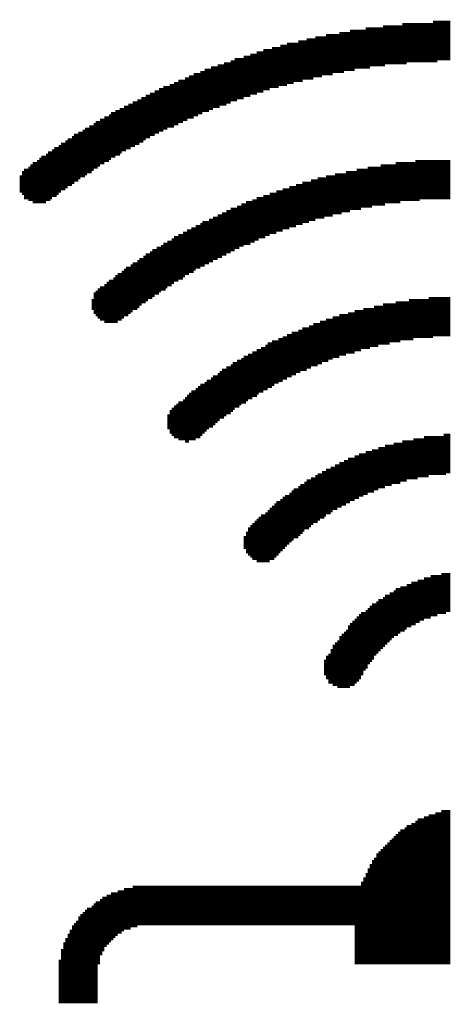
# Model space of a CAD drawing. Extents: x -1.3 to 24.2, y -3.9 to 39.2.
# Tile 7 of 29: x 8.5 to 11.4, y 8.8 to 15.6. Entities that reach past the tile are written whole.
import ezdxf

# ---------------------------------------------------------------- set-up
doc = ezdxf.new("R2010")
doc.units = 0
doc.layers.add('PROXIMITY_24_CLICK_V100_GTO', color=14, linetype='CONTINUOUS')

msp = doc.modelspace()

# ---------------------------------------------------------------- linework, layer by layer
at = {"layer": 'PROXIMITY_24_CLICK_V100_GTO', "const_width": 0.01524}
for points in [[(11.32332, 15.2654), (11.32332, 15.55242)], [(11.33856, 15.2654), (11.33856, 15.55242)], [(11.3538, 15.28064), (11.3538, 15.55242)], [(11.3665, 15.28064), (11.3665, 15.55242)], [(11.38174, 15.28064), (11.38174, 15.55242)], [(11.39698, 15.28064), (11.39698, 15.55242)], [(11.41222, 15.28064), (11.41222, 15.55242)], [(11.42746, 15.28064), (11.42746, 15.55242)], [(10.75182, 15.20698), (10.75182, 15.49146)], [(10.76706, 15.20698), (10.76706, 15.49146)], [(10.7823, 15.22222), (10.7823, 15.49146)], [(10.79754, 15.22222), (10.79754, 15.49146)], [(10.81278, 15.22222), (10.81278, 15.49146)], [(10.82802, 15.22222), (10.82802, 15.49146)], [(10.84326, 15.22222), (10.84326, 15.49146)], [(10.8585, 15.22222), (10.8585, 15.5067)], [(10.87374, 15.22222), (10.87374, 15.5067)], [(10.88644, 15.23746), (10.88644, 15.5067)], [(10.90168, 15.23746), (10.90168, 15.5067)], [(10.91692, 15.23746), (10.91692, 15.5067)], [(10.93216, 15.23746), (10.93216, 15.5067)], [(10.9474, 15.23746), (10.9474, 15.5067)], [(10.96264, 15.23746), (10.96264, 15.5067)], [(10.97788, 15.23746), (10.97788, 15.52194)], [(10.99312, 15.2527), (10.99312, 15.52194)], [(11.00836, 15.2527), (11.00836, 15.52194)], [(11.0236, 15.2527), (11.0236, 15.52194)], [(11.03884, 15.2527), (11.03884, 15.52194)], [(11.05154, 15.2527), (11.05154, 15.52194)], [(11.06678, 15.2527), (11.06678, 15.52194)], [(11.08202, 15.2527), (11.08202, 15.52194)], [(11.09726, 15.2527), (11.09726, 15.52194)], [(11.1125, 15.2527), (11.1125, 15.53718)], [(11.12774, 15.2527), (11.12774, 15.53718)], [(11.14298, 15.2654), (11.14298, 15.53718)], [(11.15822, 15.2654), (11.15822, 15.53718)], [(11.17346, 15.2654), (11.17346, 15.53718)], [(11.1887, 15.2654), (11.1887, 15.53718)], [(11.2014, 15.2654), (11.2014, 15.53718)], [(11.21664, 15.2654), (11.21664, 15.53718)], [(11.23188, 15.2654), (11.23188, 15.53718)], [(11.24712, 15.2654), (11.24712, 15.53718)], [(11.26236, 15.2654), (11.26236, 15.53718)], [(11.2776, 15.2654), (11.2776, 15.53718)], [(11.29284, 15.2654), (11.29284, 15.53718)], [(11.30808, 15.2654), (11.30808, 15.53718)], [(10.39368, 15.13078), (10.39368, 15.4178)], [(10.40892, 15.13078), (10.40892, 15.4178)], [(10.42162, 15.14602), (10.42162, 15.4178)], [(10.43686, 15.14602), (10.43686, 15.4178)], [(10.4521, 15.14602), (10.4521, 15.4305)], [(10.46734, 15.14602), (10.46734, 15.4305)], [(10.48258, 15.14602), (10.48258, 15.4305)], [(10.49782, 15.16126), (10.49782, 15.4305)], [(10.51306, 15.16126), (10.51306, 15.44574)], [(10.5283, 15.16126), (10.5283, 15.44574)], [(10.54354, 15.16126), (10.54354, 15.44574)], [(10.55878, 15.1765), (10.55878, 15.44574)], [(10.57148, 15.1765), (10.57148, 15.44574)], [(10.58672, 15.1765), (10.58672, 15.46098)], [(10.60196, 15.1765), (10.60196, 15.46098)], [(10.6172, 15.1765), (10.6172, 15.46098)], [(10.63244, 15.19174), (10.63244, 15.46098)], [(10.64768, 15.19174), (10.64768, 15.46098)], [(10.66292, 15.19174), (10.66292, 15.46098)], [(10.67816, 15.19174), (10.67816, 15.47622)], [(10.6934, 15.19174), (10.6934, 15.47622)], [(10.70864, 15.20698), (10.70864, 15.47622)], [(10.72388, 15.20698), (10.72388, 15.47622)], [(10.73658, 15.20698), (10.73658, 15.47622)], [(10.15238, 15.07236), (10.15238, 15.35684)], [(10.16762, 15.07236), (10.16762, 15.35684)], [(10.18286, 15.07236), (10.18286, 15.35684)], [(10.1981, 15.0876), (10.1981, 15.35684)], [(10.21334, 15.0876), (10.21334, 15.37208)], [(10.22858, 15.0876), (10.22858, 15.37208)], [(10.24382, 15.0876), (10.24382, 15.37208)], [(10.25652, 15.10284), (10.25652, 15.37208)], [(10.27176, 15.10284), (10.27176, 15.38732)], [(10.287, 15.10284), (10.287, 15.38732)], [(10.30224, 15.10284), (10.30224, 15.38732)], [(10.31748, 15.11554), (10.31748, 15.40256)], [(10.33272, 15.11554), (10.33272, 15.40256)], [(10.34796, 15.11554), (10.34796, 15.40256)], [(10.3632, 15.13078), (10.3632, 15.40256)], [(10.37844, 15.13078), (10.37844, 15.40256)], [(9.92886, 14.99616), (9.92886, 15.28064)], [(9.94156, 14.99616), (9.94156, 15.28064)], [(9.9568, 14.99616), (9.9568, 15.29588)], [(9.97204, 15.0114), (9.97204, 15.29588)], [(9.98728, 15.0114), (9.98728, 15.29588)], [(10.00252, 15.0114), (10.00252, 15.29588)], [(10.01776, 15.02664), (10.01776, 15.31112)], [(10.033, 15.02664), (10.033, 15.31112)], [(10.04824, 15.02664), (10.04824, 15.31112)], [(10.06348, 15.04188), (10.06348, 15.32636)], [(10.07872, 15.04188), (10.07872, 15.32636)], [(10.09396, 15.04188), (10.09396, 15.32636)], [(10.10666, 15.05712), (10.10666, 15.3416)], [(10.1219, 15.05712), (10.1219, 15.3416)], [(10.13714, 15.05712), (10.13714, 15.3416)], [(9.74852, 14.9225), (9.74852, 15.22222)], [(9.76376, 14.9225), (9.76376, 15.22222)], [(9.779, 14.93774), (9.779, 15.22222)], [(9.7917, 14.93774), (9.7917, 15.23746)], [(9.80694, 14.95044), (9.80694, 15.23746)], [(9.82218, 14.95044), (9.82218, 15.23746)], [(9.83742, 14.95044), (9.83742, 15.2527)], [(9.85266, 14.96568), (9.85266, 15.2527)], [(9.8679, 14.96568), (9.8679, 15.2527)], [(9.88314, 14.96568), (9.88314, 15.2654)], [(9.89838, 14.98092), (9.89838, 15.2654)], [(9.91362, 14.98092), (9.91362, 15.2654)], [(9.56818, 14.8463), (9.56818, 15.14602)], [(9.58342, 14.8463), (9.58342, 15.14602)], [(9.59866, 14.86154), (9.59866, 15.14602)], [(9.6139, 14.86154), (9.6139, 15.16126)], [(9.6266, 14.87678), (9.6266, 15.16126)], [(9.64184, 14.87678), (9.64184, 15.1765)], [(9.65708, 14.87678), (9.65708, 15.1765)], [(9.67232, 14.89202), (9.67232, 15.19174)], [(9.68756, 14.89202), (9.68756, 15.19174)], [(9.7028, 14.90726), (9.7028, 15.19174)], [(9.71804, 14.90726), (9.71804, 15.20698)], [(9.73328, 14.9225), (9.73328, 15.20698)], [(9.43356, 14.78788), (9.43356, 15.0876)], [(9.4488, 14.78788), (9.4488, 15.0876)], [(9.46404, 14.80058), (9.46404, 15.10284)], [(9.47674, 14.80058), (9.47674, 15.10284)], [(9.49198, 14.81582), (9.49198, 15.10284)], [(9.50722, 14.81582), (9.50722, 15.11554)], [(9.52246, 14.81582), (9.52246, 15.11554)], [(9.5377, 14.83106), (9.5377, 15.13078)], [(9.55294, 14.83106), (9.55294, 15.13078)], [(9.2837, 14.69644), (9.2837, 15.0114)], [(9.29894, 14.71168), (9.29894, 15.0114)], [(9.31164, 14.71168), (9.31164, 15.02664)], [(9.32688, 14.72692), (9.32688, 15.02664)], [(9.34212, 14.74216), (9.34212, 15.04188)], [(9.35736, 14.74216), (9.35736, 15.04188)], [(9.3726, 14.7574), (9.3726, 15.05712)], [(9.38784, 14.7574), (9.38784, 15.05712)], [(9.40308, 14.77264), (9.40308, 15.07236)], [(9.41832, 14.77264), (9.41832, 15.07236)], [(9.16178, 14.63548), (9.16178, 14.95044)], [(9.17702, 14.65072), (9.17702, 14.95044)], [(9.19226, 14.65072), (9.19226, 14.96568)], [(9.2075, 14.66596), (9.2075, 14.96568)], [(9.22274, 14.66596), (9.22274, 14.98092)], [(9.23798, 14.6812), (9.23798, 14.98092)], [(9.25322, 14.6812), (9.25322, 14.99616)], [(9.26846, 14.69644), (9.26846, 14.99616)], [(9.02716, 14.56182), (9.02716, 14.87678)], [(9.0424, 14.56182), (9.0424, 14.87678)], [(9.05764, 14.57706), (9.05764, 14.89202)], [(9.07288, 14.57706), (9.07288, 14.89202)], [(9.08812, 14.5923), (9.08812, 14.90726)], [(9.10336, 14.60754), (9.10336, 14.9225)], [(9.1186, 14.60754), (9.1186, 14.9225)], [(9.13384, 14.62278), (9.13384, 14.93774)], [(9.14908, 14.62278), (9.14908, 14.93774)], [(8.92302, 14.48562), (8.92302, 14.81582)], [(8.93826, 14.50086), (8.93826, 14.81582)], [(8.9535, 14.50086), (8.9535, 14.83106)], [(8.96874, 14.5161), (8.96874, 14.83106)], [(8.98398, 14.53134), (8.98398, 14.8463)], [(8.99668, 14.53134), (8.99668, 14.86154)], [(9.01192, 14.54658), (9.01192, 14.86154)], [(8.80364, 14.41196), (8.80364, 14.74216)], [(8.81888, 14.41196), (8.81888, 14.74216)], [(8.83412, 14.4272), (8.83412, 14.7574)], [(8.84682, 14.44244), (8.84682, 14.77264)], [(8.86206, 14.44244), (8.86206, 14.77264)], [(8.8773, 14.45768), (8.8773, 14.78788)], [(8.89254, 14.47292), (8.89254, 14.78788)], [(8.90778, 14.47292), (8.90778, 14.80058)], [(8.7122, 14.33576), (8.7122, 14.6812)], [(8.72744, 14.351), (8.72744, 14.6812)], [(8.74268, 14.36624), (8.74268, 14.69644)], [(8.75792, 14.38148), (8.75792, 14.71168)], [(8.77316, 14.38148), (8.77316, 14.71168)], [(8.7884, 14.39672), (8.7884, 14.72692)], [(8.60806, 14.29258), (8.60806, 14.60754)], [(8.6233, 14.29258), (8.6233, 14.62278)], [(8.63854, 14.29258), (8.63854, 14.62278)], [(8.65378, 14.30782), (8.65378, 14.63548)], [(8.66902, 14.30782), (8.66902, 14.65072)], [(8.68172, 14.32052), (8.68172, 14.65072)], [(8.69696, 14.33576), (8.69696, 14.66596)], [(8.53186, 14.30782), (8.53186, 14.54658)], [(8.5471, 14.30782), (8.5471, 14.56182)], [(8.56234, 14.29258), (8.56234, 14.57706)], [(8.57758, 14.29258), (8.57758, 14.57706)], [(8.59282, 14.29258), (8.59282, 14.5923)], [(10.87374, 14.2621), (10.87374, 14.54658)], [(10.88644, 14.2621), (10.88644, 14.54658)], [(10.90168, 14.27734), (10.90168, 14.54658)], [(10.91692, 14.27734), (10.91692, 14.54658)], [(10.93216, 14.27734), (10.93216, 14.54658)], [(10.9474, 14.27734), (10.9474, 14.54658)], [(10.96264, 14.27734), (10.96264, 14.56182)], [(10.97788, 14.27734), (10.97788, 14.56182)], [(10.99312, 14.29258), (10.99312, 14.56182)], [(11.00836, 14.29258), (11.00836, 14.56182)], [(11.0236, 14.29258), (11.0236, 14.56182)], [(11.03884, 14.29258), (11.03884, 14.56182)], [(11.05154, 14.29258), (11.05154, 14.56182)], [(11.06678, 14.29258), (11.06678, 14.57706)], [(11.08202, 14.29258), (11.08202, 14.57706)], [(11.09726, 14.30782), (11.09726, 14.57706)], [(11.1125, 14.30782), (11.1125, 14.57706)], [(11.12774, 14.30782), (11.12774, 14.57706)], [(11.14298, 14.30782), (11.14298, 14.57706)], [(11.15822, 14.30782), (11.15822, 14.57706)], [(11.17346, 14.30782), (11.17346, 14.57706)], [(11.1887, 14.30782), (11.1887, 14.57706)], [(11.2014, 14.30782), (11.2014, 14.5923)], [(11.21664, 14.30782), (11.21664, 14.5923)], [(11.23188, 14.32052), (11.23188, 14.5923)], [(11.24712, 14.32052), (11.24712, 14.5923)], [(11.26236, 14.32052), (11.26236, 14.5923)], [(11.2776, 14.32052), (11.2776, 14.5923)], [(11.29284, 14.32052), (11.29284, 14.5923)], [(11.30808, 14.32052), (11.30808, 14.5923)], [(11.32332, 14.32052), (11.32332, 14.5923)], [(11.33856, 14.32052), (11.33856, 14.5923)], [(11.3538, 14.32052), (11.3538, 14.5923)], [(11.3665, 14.32052), (11.3665, 14.5923)], [(11.38174, 14.32052), (11.38174, 14.5923)], [(11.39698, 14.32052), (11.39698, 14.5923)], [(11.41222, 14.32052), (11.41222, 14.5923)], [(11.42746, 14.32052), (11.42746, 14.5923)], [(8.47344, 14.36624), (8.47344, 14.48562)], [(8.48868, 14.351), (8.48868, 14.5161)], [(8.50392, 14.32052), (8.50392, 14.53134)], [(8.51916, 14.32052), (8.51916, 14.53134)], [(10.5283, 14.1859), (10.5283, 14.47292)], [(10.54354, 14.1859), (10.54354, 14.47292)], [(10.55878, 14.1859), (10.55878, 14.47292)], [(10.57148, 14.20114), (10.57148, 14.47292)], [(10.58672, 14.20114), (10.58672, 14.48562)], [(10.60196, 14.20114), (10.60196, 14.48562)], [(10.6172, 14.20114), (10.6172, 14.48562)], [(10.63244, 14.21638), (10.63244, 14.48562)], [(10.64768, 14.21638), (10.64768, 14.50086)], [(10.66292, 14.21638), (10.66292, 14.50086)], [(10.67816, 14.21638), (10.67816, 14.50086)], [(10.6934, 14.23162), (10.6934, 14.50086)], [(10.70864, 14.23162), (10.70864, 14.50086)], [(10.72388, 14.23162), (10.72388, 14.5161)], [(10.73658, 14.23162), (10.73658, 14.5161)], [(10.75182, 14.24686), (10.75182, 14.5161)], [(10.76706, 14.24686), (10.76706, 14.5161)], [(10.7823, 14.24686), (10.7823, 14.5161)], [(10.79754, 14.24686), (10.79754, 14.53134)], [(10.81278, 14.24686), (10.81278, 14.53134)], [(10.82802, 14.2621), (10.82802, 14.53134)], [(10.84326, 14.2621), (10.84326, 14.53134)], [(10.8585, 14.2621), (10.8585, 14.53134)], [(10.287, 14.11224), (10.287, 14.39672)], [(10.30224, 14.11224), (10.30224, 14.39672)], [(10.31748, 14.11224), (10.31748, 14.39672)], [(10.33272, 14.12748), (10.33272, 14.41196)], [(10.34796, 14.12748), (10.34796, 14.41196)], [(10.3632, 14.12748), (10.3632, 14.41196)], [(10.37844, 14.14272), (10.37844, 14.4272)], [(10.39368, 14.14272), (10.39368, 14.4272)], [(10.40892, 14.14272), (10.40892, 14.4272)], [(10.42162, 14.15796), (10.42162, 14.44244)], [(10.43686, 14.15796), (10.43686, 14.44244)], [(10.4521, 14.15796), (10.4521, 14.44244)], [(10.46734, 14.17066), (10.46734, 14.44244)], [(10.48258, 14.17066), (10.48258, 14.45768)], [(10.49782, 14.17066), (10.49782, 14.45768)], [(10.51306, 14.1859), (10.51306, 14.45768)], [(10.10666, 14.03604), (10.10666, 14.33576)], [(10.1219, 14.05128), (10.1219, 14.33576)], [(10.13714, 14.05128), (10.13714, 14.33576)], [(10.15238, 14.05128), (10.15238, 14.351)], [(10.16762, 14.06652), (10.16762, 14.351)], [(10.18286, 14.06652), (10.18286, 14.351)], [(10.1981, 14.08176), (10.1981, 14.36624)], [(10.21334, 14.08176), (10.21334, 14.36624)], [(10.22858, 14.08176), (10.22858, 14.36624)], [(10.24382, 14.097), (10.24382, 14.38148)], [(10.25652, 14.097), (10.25652, 14.38148)], [(10.27176, 14.097), (10.27176, 14.38148)], [(9.92886, 13.96238), (9.92886, 14.2621)], [(9.94156, 13.96238), (9.94156, 14.2621)], [(9.9568, 13.97762), (9.9568, 14.2621)], [(9.97204, 13.97762), (9.97204, 14.27734)], [(9.98728, 13.99286), (9.98728, 14.27734)], [(10.00252, 13.99286), (10.00252, 14.29258)], [(10.01776, 14.00556), (10.01776, 14.29258)], [(10.033, 14.00556), (10.033, 14.30782)], [(10.04824, 14.00556), (10.04824, 14.30782)], [(10.06348, 14.0208), (10.06348, 14.30782)], [(10.07872, 14.0208), (10.07872, 14.32052)], [(10.09396, 14.03604), (10.09396, 14.32052)], [(9.80694, 13.90142), (9.80694, 14.20114)], [(9.82218, 13.90142), (9.82218, 14.20114)], [(9.83742, 13.91666), (9.83742, 14.21638)], [(9.85266, 13.91666), (9.85266, 14.21638)], [(9.8679, 13.9319), (9.8679, 14.23162)], [(9.88314, 13.9319), (9.88314, 14.23162)], [(9.89838, 13.94714), (9.89838, 14.24686)], [(9.91362, 13.94714), (9.91362, 14.24686)], [(9.65708, 13.81252), (9.65708, 14.12748)], [(9.67232, 13.82776), (9.67232, 14.12748)], [(9.68756, 13.843), (9.68756, 14.14272)], [(9.7028, 13.843), (9.7028, 14.14272)], [(9.71804, 13.8557), (9.71804, 14.15796)], [(9.73328, 13.8557), (9.73328, 14.17066)], [(9.74852, 13.87094), (9.74852, 14.17066)], [(9.76376, 13.87094), (9.76376, 14.17066)], [(9.779, 13.88618), (9.779, 14.1859)], [(9.7917, 13.88618), (9.7917, 14.1859)], [(9.5377, 13.75156), (9.5377, 14.06652)], [(9.55294, 13.75156), (9.55294, 14.06652)], [(9.56818, 13.7668), (9.56818, 14.08176)], [(9.58342, 13.7668), (9.58342, 14.08176)], [(9.59866, 13.78204), (9.59866, 14.097)], [(9.6139, 13.79728), (9.6139, 14.097)], [(9.6266, 13.79728), (9.6266, 14.11224)], [(9.64184, 13.81252), (9.64184, 14.11224)], [(9.41832, 13.66266), (9.41832, 13.99286)], [(9.43356, 13.6779), (9.43356, 13.99286)], [(9.4488, 13.6906), (9.4488, 14.00556)], [(9.46404, 13.6906), (9.46404, 14.0208)], [(9.47674, 13.70584), (9.47674, 14.0208)], [(9.49198, 13.72108), (9.49198, 14.03604)], [(9.50722, 13.72108), (9.50722, 14.03604)], [(9.52246, 13.73632), (9.52246, 14.05128)], [(9.32688, 13.6017), (9.32688, 13.9319)], [(9.34212, 13.61694), (9.34212, 13.94714)], [(9.35736, 13.63218), (9.35736, 13.94714)], [(9.3726, 13.63218), (9.3726, 13.96238)], [(9.38784, 13.64742), (9.38784, 13.97762)], [(9.40308, 13.66266), (9.40308, 13.97762)], [(9.2075, 13.5128), (9.2075, 13.8557)], [(9.22274, 13.52804), (9.22274, 13.8557)], [(9.23798, 13.54074), (9.23798, 13.87094)], [(9.25322, 13.55598), (9.25322, 13.88618)], [(9.26846, 13.55598), (9.26846, 13.88618)], [(9.2837, 13.57122), (9.2837, 13.90142)], [(9.29894, 13.58646), (9.29894, 13.91666)], [(9.31164, 13.6017), (9.31164, 13.91666)], [(9.13384, 13.46708), (9.13384, 13.79728)], [(9.14908, 13.48232), (9.14908, 13.81252)], [(9.16178, 13.48232), (9.16178, 13.81252)], [(9.17702, 13.49756), (9.17702, 13.82776)], [(9.19226, 13.5128), (9.19226, 13.843)], [(9.02716, 13.48232), (9.02716, 13.72108)], [(9.0424, 13.48232), (9.0424, 13.72108)], [(9.05764, 13.46708), (9.05764, 13.73632)], [(9.07288, 13.46708), (9.07288, 13.75156)], [(9.08812, 13.46708), (9.08812, 13.7668)], [(9.10336, 13.46708), (9.10336, 13.7668)], [(9.1186, 13.46708), (9.1186, 13.78204)], [(8.98398, 13.52804), (8.98398, 13.6779)], [(8.99668, 13.5128), (8.99668, 13.6906)], [(9.01192, 13.49756), (9.01192, 13.70584)], [(8.96874, 13.55598), (8.96874, 13.63218)], [(10.91692, 13.30198), (10.91692, 13.58646)], [(10.93216, 13.30198), (10.93216, 13.58646)], [(10.9474, 13.31722), (10.9474, 13.58646)], [(10.96264, 13.31722), (10.96264, 13.58646)], [(10.97788, 13.31722), (10.97788, 13.6017)], [(10.99312, 13.31722), (10.99312, 13.6017)], [(11.00836, 13.31722), (11.00836, 13.6017)], [(11.0236, 13.33246), (11.0236, 13.6017)], [(11.03884, 13.33246), (11.03884, 13.6017)], [(11.05154, 13.33246), (11.05154, 13.6017)], [(11.06678, 13.33246), (11.06678, 13.61694)], [(11.08202, 13.33246), (11.08202, 13.61694)], [(11.09726, 13.3477), (11.09726, 13.61694)], [(11.1125, 13.3477), (11.1125, 13.61694)], [(11.12774, 13.3477), (11.12774, 13.61694)], [(11.14298, 13.3477), (11.14298, 13.61694)], [(11.15822, 13.3477), (11.15822, 13.63218)], [(11.17346, 13.3477), (11.17346, 13.63218)], [(11.1887, 13.36294), (11.1887, 13.63218)], [(11.2014, 13.36294), (11.2014, 13.63218)], [(11.21664, 13.36294), (11.21664, 13.63218)], [(11.23188, 13.36294), (11.23188, 13.63218)], [(11.24712, 13.36294), (11.24712, 13.63218)], [(11.26236, 13.36294), (11.26236, 13.63218)], [(11.2776, 13.36294), (11.2776, 13.63218)], [(11.29284, 13.36294), (11.29284, 13.64742)], [(11.30808, 13.36294), (11.30808, 13.64742)], [(11.32332, 13.37564), (11.32332, 13.64742)], [(11.33856, 13.37564), (11.33856, 13.64742)], [(11.3538, 13.37564), (11.3538, 13.64742)], [(11.3665, 13.37564), (11.3665, 13.64742)], [(11.38174, 13.37564), (11.38174, 13.64742)], [(11.39698, 13.37564), (11.39698, 13.64742)], [(11.41222, 13.37564), (11.41222, 13.64742)], [(11.42746, 13.37564), (11.42746, 13.64742)], [(10.67816, 13.24102), (10.67816, 13.52804)], [(10.6934, 13.24102), (10.6934, 13.52804)], [(10.70864, 13.24102), (10.70864, 13.52804)], [(10.72388, 13.25626), (10.72388, 13.52804)], [(10.73658, 13.25626), (10.73658, 13.54074)], [(10.75182, 13.25626), (10.75182, 13.54074)], [(10.76706, 13.25626), (10.76706, 13.54074)], [(10.7823, 13.2715), (10.7823, 13.55598)], [(10.79754, 13.2715), (10.79754, 13.55598)], [(10.81278, 13.2715), (10.81278, 13.55598)], [(10.82802, 13.28674), (10.82802, 13.55598)], [(10.84326, 13.28674), (10.84326, 13.57122)], [(10.8585, 13.28674), (10.8585, 13.57122)], [(10.87374, 13.28674), (10.87374, 13.57122)], [(10.88644, 13.30198), (10.88644, 13.57122)], [(10.90168, 13.30198), (10.90168, 13.57122)], [(10.46734, 13.15212), (10.46734, 13.45184)], [(10.48258, 13.16736), (10.48258, 13.45184)], [(10.49782, 13.16736), (10.49782, 13.46708)], [(10.51306, 13.16736), (10.51306, 13.46708)], [(10.5283, 13.1826), (10.5283, 13.46708)], [(10.54354, 13.1826), (10.54354, 13.48232)], [(10.55878, 13.19784), (10.55878, 13.48232)], [(10.57148, 13.19784), (10.57148, 13.48232)], [(10.58672, 13.19784), (10.58672, 13.49756)], [(10.60196, 13.21308), (10.60196, 13.49756)], [(10.6172, 13.21308), (10.6172, 13.49756)], [(10.63244, 13.22578), (10.63244, 13.5128)], [(10.64768, 13.22578), (10.64768, 13.5128)], [(10.66292, 13.22578), (10.66292, 13.5128)], [(10.31748, 13.09116), (10.31748, 13.39088)], [(10.33272, 13.09116), (10.33272, 13.39088)], [(10.34796, 13.1064), (10.34796, 13.40612)], [(10.3632, 13.1064), (10.3632, 13.40612)], [(10.37844, 13.12164), (10.37844, 13.40612)], [(10.39368, 13.12164), (10.39368, 13.42136)], [(10.40892, 13.13688), (10.40892, 13.42136)], [(10.42162, 13.13688), (10.42162, 13.4366)], [(10.43686, 13.13688), (10.43686, 13.4366)], [(10.4521, 13.15212), (10.4521, 13.4366)], [(10.16762, 13.00226), (10.16762, 13.31722)], [(10.18286, 13.0175), (10.18286, 13.33246)], [(10.1981, 13.0175), (10.1981, 13.33246)], [(10.21334, 13.03274), (10.21334, 13.3477)], [(10.22858, 13.04798), (10.22858, 13.3477)], [(10.24382, 13.04798), (10.24382, 13.3477)], [(10.25652, 13.06068), (10.25652, 13.36294)], [(10.27176, 13.06068), (10.27176, 13.36294)], [(10.287, 13.07592), (10.287, 13.37564)], [(10.30224, 13.07592), (10.30224, 13.37564)], [(10.04824, 12.9413), (10.04824, 13.25626)], [(10.06348, 12.9413), (10.06348, 13.25626)], [(10.07872, 12.95654), (10.07872, 13.2715)], [(10.09396, 12.95654), (10.09396, 13.2715)], [(10.10666, 12.97178), (10.10666, 13.28674)], [(10.1219, 12.98702), (10.1219, 13.28674)], [(10.13714, 12.98702), (10.13714, 13.30198)], [(10.15238, 13.00226), (10.15238, 13.30198)], [(9.92886, 12.8524), (9.92886, 13.1826)], [(9.94156, 12.86764), (9.94156, 13.19784)], [(9.9568, 12.88288), (9.9568, 13.19784)], [(9.97204, 12.88288), (9.97204, 13.21308)], [(9.98728, 12.89812), (9.98728, 13.21308)], [(10.00252, 12.91082), (10.00252, 13.22578)], [(10.01776, 12.91082), (10.01776, 13.24102)], [(10.033, 12.92606), (10.033, 13.24102)], [(9.80694, 12.76096), (9.80694, 13.1064)], [(9.82218, 12.7762), (9.82218, 13.1064)], [(9.83742, 12.79144), (9.83742, 13.12164)], [(9.85266, 12.80668), (9.85266, 13.13688)], [(9.8679, 12.80668), (9.8679, 13.15212)], [(9.88314, 12.82192), (9.88314, 13.15212)], [(9.89838, 12.83716), (9.89838, 13.16736)], [(9.91362, 12.83716), (9.91362, 13.16736)], [(9.71804, 12.6873), (9.71804, 13.04798)], [(9.73328, 12.70254), (9.73328, 13.04798)], [(9.74852, 12.71778), (9.74852, 13.06068)], [(9.76376, 12.73302), (9.76376, 13.07592)], [(9.779, 12.74572), (9.779, 13.07592)], [(9.7917, 12.74572), (9.7917, 13.09116)], [(9.6266, 12.64158), (9.6266, 12.97178)], [(9.64184, 12.65682), (9.64184, 12.98702)], [(9.65708, 12.65682), (9.65708, 13.00226)], [(9.67232, 12.65682), (9.67232, 13.00226)], [(9.68756, 12.67206), (9.68756, 13.0175)], [(9.7028, 12.67206), (9.7028, 13.03274)], [(9.55294, 12.67206), (9.55294, 12.91082)], [(9.56818, 12.65682), (9.56818, 12.92606)], [(9.58342, 12.65682), (9.58342, 12.92606)], [(9.59866, 12.65682), (9.59866, 12.9413)], [(9.6139, 12.64158), (9.6139, 12.95654)], [(9.49198, 12.73302), (9.49198, 12.83716)], [(9.50722, 12.70254), (9.50722, 12.86764)], [(9.52246, 12.6873), (9.52246, 12.88288)], [(9.5377, 12.67206), (9.5377, 12.89812)], [(11.39698, 12.41806), (11.39698, 12.70254)], [(11.41222, 12.43076), (11.41222, 12.70254)], [(11.42746, 12.43076), (11.42746, 12.70254)], [(11.05154, 12.3571), (11.05154, 12.64158)], [(11.06678, 12.3571), (11.06678, 12.64158)], [(11.08202, 12.3571), (11.08202, 12.64158)], [(11.09726, 12.37234), (11.09726, 12.64158)], [(11.1125, 12.37234), (11.1125, 12.65682)], [(11.12774, 12.37234), (11.12774, 12.65682)], [(11.14298, 12.38758), (11.14298, 12.65682)], [(11.15822, 12.38758), (11.15822, 12.65682)], [(11.17346, 12.38758), (11.17346, 12.65682)], [(11.1887, 12.38758), (11.1887, 12.67206)], [(11.2014, 12.38758), (11.2014, 12.67206)], [(11.21664, 12.40282), (11.21664, 12.67206)], [(11.23188, 12.40282), (11.23188, 12.67206)], [(11.24712, 12.40282), (11.24712, 12.67206)], [(11.26236, 12.40282), (11.26236, 12.6873)], [(11.2776, 12.40282), (11.2776, 12.6873)], [(11.29284, 12.41806), (11.29284, 12.6873)], [(11.30808, 12.41806), (11.30808, 12.6873)], [(11.32332, 12.41806), (11.32332, 12.6873)], [(11.33856, 12.41806), (11.33856, 12.6873)], [(11.3538, 12.41806), (11.3538, 12.6873)], [(11.3665, 12.41806), (11.3665, 12.6873)], [(11.38174, 12.41806), (11.38174, 12.6873)], [(10.81278, 12.2682), (10.81278, 12.56792)], [(10.82802, 12.2682), (10.82802, 12.56792)], [(10.84326, 12.2809), (10.84326, 12.56792)], [(10.8585, 12.2809), (10.8585, 12.58316)], [(10.87374, 12.29614), (10.87374, 12.58316)], [(10.88644, 12.29614), (10.88644, 12.58316)], [(10.90168, 12.29614), (10.90168, 12.59586)], [(10.91692, 12.31138), (10.91692, 12.59586)], [(10.93216, 12.31138), (10.93216, 12.59586)], [(10.9474, 12.32662), (10.9474, 12.6111)], [(10.96264, 12.32662), (10.96264, 12.6111)], [(10.97788, 12.32662), (10.97788, 12.6111)], [(10.99312, 12.34186), (10.99312, 12.62634)], [(11.00836, 12.34186), (11.00836, 12.62634)], [(11.0236, 12.34186), (11.0236, 12.62634)], [(11.03884, 12.3571), (11.03884, 12.62634)], [(10.67816, 12.192), (10.67816, 12.50696)], [(10.6934, 12.20724), (10.6934, 12.50696)], [(10.70864, 12.20724), (10.70864, 12.5222)], [(10.72388, 12.22248), (10.72388, 12.5222)], [(10.73658, 12.22248), (10.73658, 12.53744)], [(10.75182, 12.23772), (10.75182, 12.53744)], [(10.76706, 12.23772), (10.76706, 12.53744)], [(10.7823, 12.25296), (10.7823, 12.55268)], [(10.79754, 12.25296), (10.79754, 12.55268)], [(10.5283, 12.1031), (10.5283, 12.43076)], [(10.54354, 12.1158), (10.54354, 12.43076)], [(10.55878, 12.1158), (10.55878, 12.446)], [(10.57148, 12.13104), (10.57148, 12.446)], [(10.58672, 12.14628), (10.58672, 12.46124)], [(10.60196, 12.14628), (10.60196, 12.46124)], [(10.6172, 12.16152), (10.6172, 12.47648)], [(10.63244, 12.17676), (10.63244, 12.47648)], [(10.64768, 12.17676), (10.64768, 12.49172)], [(10.66292, 12.192), (10.66292, 12.49172)], [(10.43686, 12.04214), (10.43686, 12.37234)], [(10.4521, 12.04214), (10.4521, 12.38758)], [(10.46734, 12.05738), (10.46734, 12.38758)], [(10.48258, 12.07262), (10.48258, 12.40282)], [(10.49782, 12.08786), (10.49782, 12.40282)], [(10.51306, 12.08786), (10.51306, 12.41806)], [(10.33272, 11.95324), (10.33272, 12.29614)], [(10.34796, 11.96594), (10.34796, 12.31138)], [(10.3632, 11.98118), (10.3632, 12.32662)], [(10.37844, 11.98118), (10.37844, 12.32662)], [(10.39368, 11.99642), (10.39368, 12.34186)], [(10.40892, 12.01166), (10.40892, 12.3571)], [(10.42162, 12.0269), (10.42162, 12.3571)], [(10.22858, 11.84656), (10.22858, 12.22248)], [(10.24382, 11.8618), (10.24382, 12.23772)], [(10.25652, 11.87704), (10.25652, 12.23772)], [(10.27176, 11.89228), (10.27176, 12.25296)], [(10.287, 11.90752), (10.287, 12.2682)], [(10.30224, 11.92276), (10.30224, 12.2809)], [(10.31748, 11.938), (10.31748, 12.2809)], [(10.16762, 11.81608), (10.16762, 12.16152)], [(10.18286, 11.81608), (10.18286, 12.17676)], [(10.1981, 11.83132), (10.1981, 12.192)], [(10.21334, 11.83132), (10.21334, 12.20724)], [(10.07872, 11.83132), (10.07872, 12.08786)], [(10.09396, 11.83132), (10.09396, 12.1031)], [(10.10666, 11.81608), (10.10666, 12.1158)], [(10.1219, 11.81608), (10.1219, 12.13104)], [(10.13714, 11.81608), (10.13714, 12.14628)], [(10.15238, 11.81608), (10.15238, 12.14628)], [(10.033, 11.87704), (10.033, 12.0269)], [(10.04824, 11.8618), (10.04824, 12.05738)], [(10.06348, 11.84656), (10.06348, 12.07262)], [(10.01776, 11.90752), (10.01776, 11.99642)], [(11.17346, 11.38174), (11.17346, 11.68146)], [(11.1887, 11.38174), (11.1887, 11.68146)], [(11.2014, 11.39698), (11.2014, 11.68146)], [(11.21664, 11.39698), (11.21664, 11.6967)], [(11.23188, 11.41222), (11.23188, 11.6967)], [(11.24712, 11.41222), (11.24712, 11.6967)], [(11.26236, 11.42746), (11.26236, 11.71194)], [(11.2776, 11.42746), (11.2776, 11.71194)], [(11.29284, 11.42746), (11.29284, 11.71194)], [(11.30808, 11.4427), (11.30808, 11.72718)], [(11.32332, 11.4427), (11.32332, 11.72718)], [(11.33856, 11.4427), (11.33856, 11.72718)], [(11.3538, 11.45794), (11.3538, 11.72718)], [(11.3665, 11.45794), (11.3665, 11.72718)], [(11.38174, 11.45794), (11.38174, 11.74242)], [(11.39698, 11.45794), (11.39698, 11.74242)], [(11.41222, 11.47318), (11.41222, 11.74242)], [(11.42746, 11.47318), (11.42746, 11.74242)], [(11.05154, 11.30808), (11.05154, 11.62304)], [(11.06678, 11.30808), (11.06678, 11.63828)], [(11.08202, 11.32332), (11.08202, 11.63828)], [(11.09726, 11.33602), (11.09726, 11.65098)], [(11.1125, 11.33602), (11.1125, 11.65098)], [(11.12774, 11.35126), (11.12774, 11.65098)], [(11.14298, 11.3665), (11.14298, 11.66622)], [(11.15822, 11.3665), (11.15822, 11.66622)], [(10.93216, 11.18616), (10.93216, 11.54684)], [(10.9474, 11.2014), (10.9474, 11.56208)], [(10.96264, 11.21664), (10.96264, 11.56208)], [(10.97788, 11.23188), (10.97788, 11.57732)], [(10.99312, 11.24712), (10.99312, 11.59256)], [(11.00836, 11.26236), (11.00836, 11.59256)], [(11.0236, 11.2776), (11.0236, 11.6078)], [(11.03884, 11.29284), (11.03884, 11.6078)], [(10.8585, 11.08202), (10.8585, 11.48588)], [(10.87374, 11.1125), (10.87374, 11.50112)], [(10.88644, 11.12774), (10.88644, 11.51636)], [(10.90168, 11.14298), (10.90168, 11.5316)], [(10.91692, 11.17092), (10.91692, 11.5316)], [(10.76706, 10.96264), (10.76706, 11.41222)], [(10.7823, 10.97788), (10.7823, 11.42746)], [(10.79754, 10.99312), (10.79754, 11.4427)], [(10.81278, 11.00836), (10.81278, 11.45794)], [(10.82802, 11.0363), (10.82802, 11.47318)], [(10.84326, 11.06678), (10.84326, 11.47318)], [(10.72388, 10.9474), (10.72388, 11.35126)], [(10.73658, 10.9474), (10.73658, 11.38174)], [(10.75182, 10.96264), (10.75182, 11.39698)], [(10.66292, 10.9474), (10.66292, 11.2776)], [(10.67816, 10.9474), (10.67816, 11.30808)], [(10.6934, 10.9474), (10.6934, 11.32332)], [(10.70864, 10.9474), (10.70864, 11.33602)], [(10.6172, 10.97788), (10.6172, 11.21664)], [(10.63244, 10.96264), (10.63244, 11.24712)], [(10.64768, 10.96264), (10.64768, 11.26236)], [(10.57148, 11.0363), (10.57148, 11.14298)], [(10.58672, 11.00836), (10.58672, 11.17092)], [(10.60196, 10.97788), (10.60196, 11.18616)], [(11.21664, 9.0424), (11.21664, 10.04824)], [(11.23188, 9.0424), (11.23188, 10.04824)], [(11.24712, 9.0424), (11.24712, 10.04824)], [(11.26236, 9.0424), (11.26236, 10.06348)], [(11.2776, 9.0424), (11.2776, 10.06348)], [(11.29284, 9.0424), (11.29284, 10.07618)], [(11.30808, 9.0424), (11.30808, 10.07618)], [(11.32332, 9.0424), (11.32332, 10.07618)], [(11.33856, 9.0424), (11.33856, 10.09142)], [(11.3538, 9.0424), (11.3538, 10.09142)], [(11.3665, 9.0424), (11.3665, 10.09142)], [(11.38174, 9.0424), (11.38174, 10.10666)], [(11.39698, 9.0424), (11.39698, 10.10666)], [(11.41222, 9.0424), (11.41222, 10.10666)], [(11.42746, 9.0424), (11.42746, 10.10666)], [(11.12774, 9.0424), (11.12774, 9.98728)], [(11.14298, 9.0424), (11.14298, 10.00252)], [(11.15822, 9.0424), (11.15822, 10.00252)], [(11.17346, 9.0424), (11.17346, 10.01776)], [(11.1887, 9.0424), (11.1887, 10.01776)], [(11.2014, 9.0424), (11.2014, 10.033)], [(11.05154, 9.0424), (11.05154, 9.92632)], [(11.06678, 9.0424), (11.06678, 9.94156)], [(11.08202, 9.0424), (11.08202, 9.9568)], [(11.09726, 9.0424), (11.09726, 9.97204)], [(11.1125, 9.0424), (11.1125, 9.97204)], [(10.97788, 9.0424), (10.97788, 9.85266)], [(10.99312, 9.0424), (10.99312, 9.8679)], [(11.00836, 9.0424), (11.00836, 9.88314)], [(11.0236, 9.0424), (11.0236, 9.89838)], [(11.03884, 9.0424), (11.03884, 9.91108)], [(10.91692, 9.0424), (10.91692, 9.77646)], [(10.93216, 9.0424), (10.93216, 9.80694)], [(10.9474, 9.0424), (10.9474, 9.82218)], [(10.96264, 9.0424), (10.96264, 9.83742)], [(10.88644, 9.0424), (10.88644, 9.73328)], [(10.90168, 9.0424), (10.90168, 9.76122)], [(10.84326, 9.0424), (10.84326, 9.64184)], [(10.8585, 9.0424), (10.8585, 9.67232)], [(10.87374, 9.0424), (10.87374, 9.7028)], [(9.25322, 9.2964), (9.25322, 9.58342)], [(9.26846, 9.2964), (9.26846, 9.58342)], [(9.2837, 9.31164), (9.2837, 9.58342)], [(9.29894, 9.31164), (9.29894, 9.58342)], [(9.31164, 9.31164), (9.31164, 9.58342)], [(9.32688, 9.31164), (9.32688, 9.58342)], [(9.34212, 9.31164), (9.34212, 9.58342)], [(9.35736, 9.31164), (9.35736, 9.58342)], [(9.3726, 9.31164), (9.3726, 9.58342)], [(9.38784, 9.31164), (9.38784, 9.58342)], [(9.40308, 9.31164), (9.40308, 9.58342)], [(9.41832, 9.31164), (9.41832, 9.58342)], [(9.43356, 9.31164), (9.43356, 9.58342)], [(9.4488, 9.31164), (9.4488, 9.58342)], [(9.46404, 9.31164), (9.46404, 9.58342)], [(9.47674, 9.31164), (9.47674, 9.58342)], [(9.49198, 9.31164), (9.49198, 9.58342)], [(9.50722, 9.31164), (9.50722, 9.58342)], [(9.52246, 9.31164), (9.52246, 9.58342)], [(9.5377, 9.31164), (9.5377, 9.58342)], [(9.55294, 9.31164), (9.55294, 9.58342)], [(9.56818, 9.31164), (9.56818, 9.58342)], [(9.58342, 9.31164), (9.58342, 9.58342)], [(9.59866, 9.31164), (9.59866, 9.58342)], [(9.6139, 9.31164), (9.6139, 9.58342)], [(9.6266, 9.31164), (9.6266, 9.58342)], [(9.64184, 9.31164), (9.64184, 9.58342)], [(9.65708, 9.31164), (9.65708, 9.58342)], [(9.67232, 9.31164), (9.67232, 9.58342)], [(9.68756, 9.31164), (9.68756, 9.58342)], [(9.7028, 9.31164), (9.7028, 9.58342)], [(9.71804, 9.31164), (9.71804, 9.58342)], [(9.73328, 9.31164), (9.73328, 9.58342)], [(9.74852, 9.31164), (9.74852, 9.58342)], [(9.76376, 9.31164), (9.76376, 9.58342)], [(9.779, 9.31164), (9.779, 9.58342)], [(9.7917, 9.31164), (9.7917, 9.58342)], [(9.80694, 9.31164), (9.80694, 9.58342)], [(9.82218, 9.31164), (9.82218, 9.58342)], [(9.83742, 9.31164), (9.83742, 9.58342)], [(9.85266, 9.31164), (9.85266, 9.58342)], [(9.8679, 9.31164), (9.8679, 9.58342)], [(9.88314, 9.31164), (9.88314, 9.58342)], [(9.89838, 9.31164), (9.89838, 9.58342)], [(9.91362, 9.31164), (9.91362, 9.58342)], [(9.92886, 9.31164), (9.92886, 9.58342)], [(9.94156, 9.31164), (9.94156, 9.58342)], [(9.9568, 9.31164), (9.9568, 9.58342)], [(9.97204, 9.31164), (9.97204, 9.58342)], [(9.98728, 9.31164), (9.98728, 9.58342)], [(10.00252, 9.31164), (10.00252, 9.58342)], [(10.01776, 9.31164), (10.01776, 9.58342)], [(10.033, 9.31164), (10.033, 9.58342)], [(10.04824, 9.31164), (10.04824, 9.58342)], [(10.06348, 9.31164), (10.06348, 9.58342)], [(10.07872, 9.31164), (10.07872, 9.58342)], [(10.09396, 9.31164), (10.09396, 9.58342)], [(10.10666, 9.31164), (10.10666, 9.58342)], [(10.1219, 9.31164), (10.1219, 9.58342)], [(10.13714, 9.31164), (10.13714, 9.58342)], [(10.15238, 9.31164), (10.15238, 9.58342)], [(10.16762, 9.31164), (10.16762, 9.58342)], [(10.18286, 9.31164), (10.18286, 9.58342)], [(10.1981, 9.31164), (10.1981, 9.58342)], [(10.21334, 9.31164), (10.21334, 9.58342)], [(10.22858, 9.31164), (10.22858, 9.58342)], [(10.24382, 9.31164), (10.24382, 9.58342)], [(10.25652, 9.31164), (10.25652, 9.58342)], [(10.27176, 9.31164), (10.27176, 9.58342)], [(10.287, 9.31164), (10.287, 9.58342)], [(10.30224, 9.31164), (10.30224, 9.58342)], [(10.31748, 9.31164), (10.31748, 9.58342)], [(10.33272, 9.31164), (10.33272, 9.58342)], [(10.34796, 9.31164), (10.34796, 9.58342)], [(10.3632, 9.31164), (10.3632, 9.58342)], [(10.37844, 9.31164), (10.37844, 9.58342)], [(10.39368, 9.31164), (10.39368, 9.58342)], [(10.40892, 9.31164), (10.40892, 9.58342)], [(10.42162, 9.31164), (10.42162, 9.58342)], [(10.43686, 9.31164), (10.43686, 9.58342)], [(10.4521, 9.31164), (10.4521, 9.58342)], [(10.46734, 9.31164), (10.46734, 9.58342)], [(10.48258, 9.31164), (10.48258, 9.58342)], [(10.49782, 9.31164), (10.49782, 9.58342)], [(10.51306, 9.31164), (10.51306, 9.58342)], [(10.5283, 9.31164), (10.5283, 9.58342)], [(10.54354, 9.31164), (10.54354, 9.58342)], [(10.55878, 9.31164), (10.55878, 9.58342)], [(10.57148, 9.31164), (10.57148, 9.58342)], [(10.58672, 9.31164), (10.58672, 9.58342)], [(10.60196, 9.31164), (10.60196, 9.58342)], [(10.6172, 9.31164), (10.6172, 9.58342)], [(10.63244, 9.31164), (10.63244, 9.58342)], [(10.64768, 9.31164), (10.64768, 9.58342)], [(10.66292, 9.31164), (10.66292, 9.58342)], [(10.67816, 9.31164), (10.67816, 9.58342)], [(10.6934, 9.31164), (10.6934, 9.58342)], [(10.70864, 9.31164), (10.70864, 9.58342)], [(10.72388, 9.31164), (10.72388, 9.58342)], [(10.73658, 9.31164), (10.73658, 9.58342)], [(10.75182, 9.31164), (10.75182, 9.58342)], [(10.76706, 9.31164), (10.76706, 9.58342)], [(10.7823, 9.0424), (10.7823, 9.58342)], [(10.79754, 9.0424), (10.79754, 9.58342)], [(10.81278, 9.0424), (10.81278, 9.58342)], [(10.82802, 9.0424), (10.82802, 9.61136)], [(9.0424, 9.1313), (9.0424, 9.50722)], [(9.05764, 9.16178), (9.05764, 9.50722)], [(9.07288, 9.17702), (9.07288, 9.52246)], [(9.08812, 9.19226), (9.08812, 9.52246)], [(9.10336, 9.2075), (9.10336, 9.5377)], [(9.1186, 9.22274), (9.1186, 9.5377)], [(9.13384, 9.23798), (9.13384, 9.5377)], [(9.14908, 9.25322), (9.14908, 9.55294)], [(9.16178, 9.25322), (9.16178, 9.55294)], [(9.17702, 9.26846), (9.17702, 9.55294)], [(9.19226, 9.28116), (9.19226, 9.56818)], [(9.2075, 9.28116), (9.2075, 9.56818)], [(9.22274, 9.28116), (9.22274, 9.56818)], [(9.23798, 9.2964), (9.23798, 9.56818)], [(8.96874, 8.77316), (8.96874, 9.44626)], [(8.98398, 8.77316), (8.98398, 9.4615)], [(8.99668, 8.77316), (8.99668, 9.47674)], [(9.01192, 9.0424), (9.01192, 9.47674)], [(9.02716, 9.10336), (9.02716, 9.49198)], [(8.8773, 8.77316), (8.8773, 9.3726)], [(8.89254, 8.77316), (8.89254, 9.38784)], [(8.90778, 8.77316), (8.90778, 9.40308)], [(8.92302, 8.77316), (8.92302, 9.41832)], [(8.93826, 8.77316), (8.93826, 9.43356)], [(8.9535, 8.77316), (8.9535, 9.43356)], [(8.83412, 8.77316), (8.83412, 9.31164)], [(8.84682, 8.77316), (8.84682, 9.32688)], [(8.86206, 8.77316), (8.86206, 9.34212)], [(8.80364, 8.77316), (8.80364, 9.25322)], [(8.81888, 8.77316), (8.81888, 9.28116)], [(8.77316, 8.77316), (8.77316, 9.19226)], [(8.7884, 8.77316), (8.7884, 9.22274)], [(8.75792, 8.77316), (8.75792, 9.14654)], [(8.74268, 8.77316), (8.74268, 9.07288)]]:
    msp.add_lwpolyline(points, dxfattribs=at)

doc.saveas('drawing.dxf')
